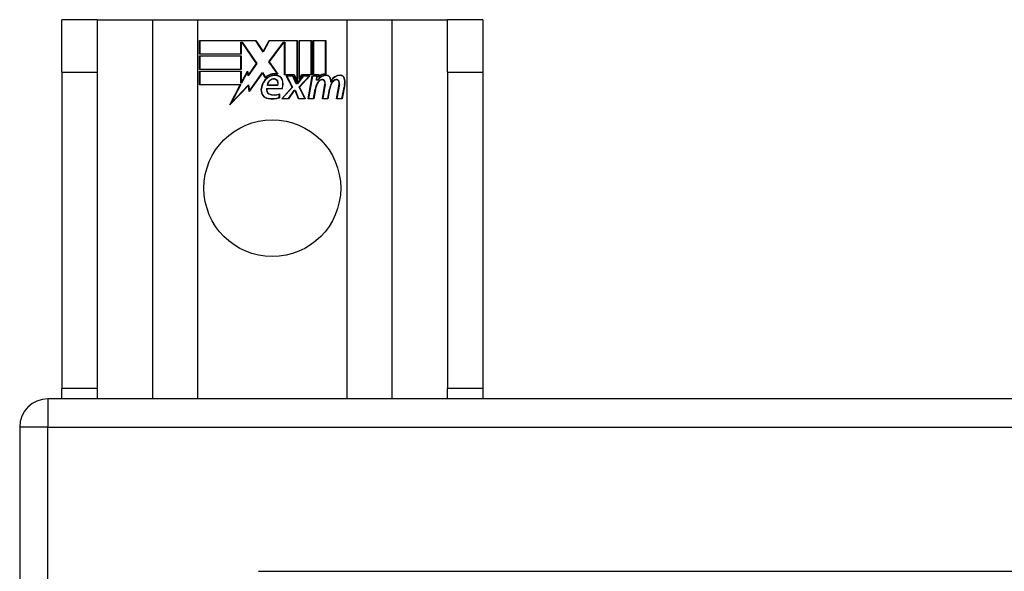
# Model space of a CAD drawing. Header units: inches. Extents: x 7 to 130, y 9 to 81.
# Tile 21 of 61: x 53.65 to 56.58, y 53.08 to 54.72. Entities that reach past the tile are written whole.
import ezdxf

# ---------------------------------------------------------------- set-up
doc = ezdxf.new("R2010")
doc.units = ezdxf.units.IN
doc.header["$MEASUREMENT"] = 0
doc.layers.add('Visible Edges(ANSI)', color=7, linetype='Continuous', lineweight=25)
doc.layers.add('Visible Tangent Edges(ANSI)', color=7, linetype='Continuous', lineweight=25)

msp = doc.modelspace()

# ---------------------------------------------------------------- linework, layer by layer
at = {"layer": 'Visible Edges(ANSI)'}
for p, q in [((53.8831, 54.7151), (53.7781, 54.7151)), ((53.7781, 54.5591), (53.7781, 54.7151)), ((53.8831, 54.7151), (53.8831, 54.5591)), ((53.8831, 54.7151), (54.0473, 54.7151)), ((54.0473, 54.7151), (54.1819, 54.7151)), ((54.1819, 54.7151), (54.6243, 54.7151)), ((54.6243, 54.7151), (54.759, 54.7151)), ((54.759, 54.7151), (54.9231, 54.7151)), ((54.9231, 54.5591), (54.9231, 54.7151)), ((55.0281, 54.7151), (54.9231, 54.7151)), ((55.0281, 54.7151), (55.0281, 54.5591)), ((54.1869, 54.6531), (54.3542, 54.6531)), ((54.1869, 54.613), (54.1869, 54.6531)), ((54.1877, 54.6524), (54.1877, 54.6137)), ((54.3538, 54.6524), (54.1877, 54.6524)), ((54.3095, 54.6137), (54.3095, 54.6482)), ((54.3095, 54.6482), (54.314, 54.6482)), ((54.3103, 54.6475), (54.3103, 54.613)), ((54.3136, 54.6475), (54.3103, 54.6475)), ((54.3564, 54.5852), (54.3136, 54.6475)), ((54.314, 54.6482), (54.3573, 54.5852)), ((54.3763, 54.619), (54.3538, 54.6524)), ((54.3542, 54.6531), (54.3762, 54.6205)), ((54.3762, 54.6205), (54.3935, 54.6531)), ((54.394, 54.6524), (54.3763, 54.619)), ((54.393, 54.5903), (54.4363, 54.6482)), ((54.3935, 54.6531), (54.4772, 54.6531)), ((54.4366, 54.6475), (54.3939, 54.5903)), ((54.4764, 54.6524), (54.394, 54.6524)), ((54.4363, 54.6482), (54.4404, 54.6482)), ((54.4397, 54.6475), (54.4366, 54.6475)), ((54.4397, 54.552), (54.4397, 54.6475)), ((54.4404, 54.6482), (54.4404, 54.5528)), ((54.4764, 54.5336), (54.4764, 54.6524)), ((54.4772, 54.6531), (54.4772, 54.53)), ((54.4824, 54.5391), (54.4824, 54.6531)), ((54.4824, 54.6531), (54.5195, 54.6531)), ((54.4832, 54.6524), (54.4832, 54.5414)), ((54.5188, 54.6524), (54.4832, 54.6524)), ((54.5188, 54.5528), (54.5188, 54.6524)), ((54.5195, 54.6531), (54.5195, 54.552)), ((54.5248, 54.552), (54.5248, 54.6531)), ((54.5248, 54.6531), (54.5619, 54.6531)), ((54.5255, 54.6524), (54.5255, 54.5528)), ((54.5612, 54.6524), (54.5255, 54.6524)), ((54.5612, 54.5545), (54.5612, 54.6524)), ((54.5619, 54.6531), (54.5619, 54.5537)), ((54.3103, 54.613), (54.1869, 54.613)), ((54.1869, 54.5676), (54.1869, 54.6077)), ((54.1869, 54.6077), (54.3103, 54.6077)), ((54.1877, 54.6137), (54.3095, 54.6137)), ((54.1877, 54.607), (54.1877, 54.5684)), ((54.3095, 54.607), (54.1877, 54.607)), ((54.3095, 54.5684), (54.3095, 54.607)), ((54.3103, 54.6077), (54.3103, 54.5676)), ((54.3573, 54.5852), (54.3315, 54.5483)), ((54.3319, 54.5502), (54.3564, 54.5852)), ((54.4181, 54.5541), (54.393, 54.5903)), ((54.3939, 54.5903), (54.4198, 54.553)), ((53.7781, 54.5591), (53.7781, 53.6211)), ((53.8831, 54.5591), (53.8831, 53.6211)), ((54.3103, 54.5676), (54.1869, 54.5676)), ((54.1869, 54.562), (54.3103, 54.562)), ((54.1869, 54.5219), (54.1869, 54.562)), ((54.1877, 54.5684), (54.3095, 54.5684)), ((54.3095, 54.5612), (54.1877, 54.5612)), ((54.1877, 54.5612), (54.1877, 54.5226)), ((54.3095, 54.5267), (54.3095, 54.5612)), ((54.3103, 54.562), (54.3103, 54.5275)), ((54.3111, 54.5275), (54.3294, 54.5627)), ((54.3291, 54.5605), (54.3115, 54.5267)), ((54.3315, 54.5483), (54.3291, 54.5605)), ((54.3294, 54.5627), (54.3319, 54.5502)), ((54.3737, 54.5573), (54.3344, 54.5022)), ((54.3349, 54.5042), (54.3737, 54.5587)), ((54.3737, 54.5587), (54.3825, 54.544)), ((54.3823, 54.5429), (54.3737, 54.5573)), ((54.4678, 54.552), (54.4397, 54.552)), ((54.4404, 54.5528), (54.4683, 54.5528)), ((54.4618, 54.5151), (54.4445, 54.5485)), ((54.4445, 54.5485), (54.4648, 54.5485)), ((54.4458, 54.5477), (54.4627, 54.515)), ((54.4643, 54.5477), (54.4458, 54.5477)), ((54.474, 54.5248), (54.4643, 54.5477)), ((54.4648, 54.5485), (54.4745, 54.5255)), ((54.4772, 54.53), (54.4678, 54.552)), ((54.4683, 54.5528), (54.4764, 54.5336)), ((54.4772, 54.5255), (54.4939, 54.5485)), ((54.4942, 54.5477), (54.4775, 54.5248)), ((54.4918, 54.552), (54.4824, 54.5391)), ((54.483, 54.5155), (54.5126, 54.5477)), ((54.4832, 54.5414), (54.4914, 54.5528)), ((54.5143, 54.5485), (54.4839, 54.5153)), ((54.4914, 54.5528), (54.5188, 54.5528)), ((54.5195, 54.552), (54.4918, 54.552)), ((54.4939, 54.5485), (54.5143, 54.5485)), ((54.5126, 54.5477), (54.4942, 54.5477)), ((54.5094, 54.4802), (54.5215, 54.5485)), ((54.5221, 54.5477), (54.5103, 54.481)), ((54.5215, 54.5485), (54.5357, 54.5485)), ((54.5348, 54.5477), (54.5221, 54.5477)), ((54.5402, 54.552), (54.5248, 54.552)), ((54.5255, 54.5528), (54.541, 54.5528)), ((54.5338, 54.5357), (54.5348, 54.5477)), ((54.5357, 54.5485), (54.5346, 54.5365)), ((54.5395, 54.5444), (54.5402, 54.552)), ((54.541, 54.5528), (54.5404, 54.5463)), ((54.9231, 54.5591), (54.9231, 53.6211)), ((55.0281, 54.5591), (55.0281, 53.6211)), ((54.3081, 54.5219), (54.1869, 54.5219)), ((54.1877, 54.5226), (54.3094, 54.5226)), ((54.2771, 54.4622), (54.3081, 54.5219)), ((54.3319, 54.52), (54.2771, 54.4622)), ((54.3094, 54.5226), (54.2802, 54.4666)), ((54.2802, 54.4666), (54.3324, 54.5216)), ((54.3115, 54.5267), (54.3095, 54.5267)), ((54.3103, 54.5275), (54.3111, 54.5275)), ((54.3344, 54.5022), (54.3319, 54.52)), ((54.3324, 54.5216), (54.3349, 54.5042)), ((54.4191, 54.5204), (54.3878, 54.5204)), ((54.3887, 54.5211), (54.4187, 54.5211)), ((54.431, 54.4802), (54.4618, 54.5151)), ((54.4627, 54.515), (54.4327, 54.481)), ((54.4775, 54.5248), (54.474, 54.5248)), ((54.4745, 54.5255), (54.4772, 54.5255)), ((54.4996, 54.481), (54.483, 54.5155)), ((54.4839, 54.5153), (54.5008, 54.4802)), ((54.5387, 54.5357), (54.5338, 54.5357)), ((54.5346, 54.5365), (54.5382, 54.5365)), ((54.5518, 54.4802), (54.5594, 54.5234)), ((54.5601, 54.5232), (54.5527, 54.481)), ((54.5938, 54.4802), (54.6014, 54.5234)), ((54.6021, 54.5232), (54.5947, 54.481)), ((54.6097, 54.481), (54.6179, 54.5232)), ((54.6186, 54.5231), (54.6103, 54.4802)), ((54.3862, 54.5106), (54.432, 54.5106)), ((54.4325, 54.5099), (54.3868, 54.5099)), ((54.4235, 54.4842), (54.4235, 54.4938)), ((54.4243, 54.4949), (54.4243, 54.4836)), ((54.4509, 54.481), (54.4678, 54.5054)), ((54.4682, 54.5046), (54.4513, 54.4802)), ((54.4678, 54.5054), (54.4717, 54.5054)), ((54.4712, 54.5046), (54.4682, 54.5046)), ((54.4805, 54.4802), (54.4712, 54.5046)), ((54.4717, 54.5054), (54.4811, 54.481)), ((54.5253, 54.481), (54.5301, 54.5085)), ((54.5309, 54.5084), (54.5259, 54.4802)), ((54.5677, 54.481), (54.5725, 54.5085)), ((54.5733, 54.5084), (54.5683, 54.4802)), ((54.4513, 54.4802), (54.431, 54.4802)), ((54.4327, 54.481), (54.4509, 54.481)), ((54.5008, 54.4802), (54.4805, 54.4802)), ((54.4811, 54.481), (54.4996, 54.481)), ((54.5259, 54.4802), (54.5094, 54.4802)), ((54.5103, 54.481), (54.5253, 54.481)), ((54.5683, 54.4802), (54.5518, 54.4802)), ((54.5527, 54.481), (54.5677, 54.481)), ((54.6103, 54.4802), (54.5938, 54.4802)), ((54.5947, 54.481), (54.6097, 54.481)), ((53.7781, 53.5901), (53.7781, 53.6211)), ((53.8831, 53.6211), (53.8831, 53.5901)), ((54.9231, 53.5901), (54.9231, 53.6211)), ((55.0281, 53.6211), (55.0281, 53.5901)), ((73.5691, 53.5901), (53.7371, 53.5901)), ((53.6531, 53.5061), (53.6531, 37.6741)), ((54.3618, 53.0783), (72.9445, 53.0783))]:
    msp.add_line(p, q, dxfattribs=at)
msp.add_circle((54.4031, 54.2151), 0.203, dxfattribs=at)
for centre, radius, start, end in [((54.4106, 54.5128), 0.0412, 77.079, 133.1785), ((54.4106, 54.5128), 0.042, 79.6582, 131.9139), ((54.4106, 54.5128), 0.0374, 80.4085, 134.1684), ((54.4106, 54.5128), 0.0366, 80.3604, 134.1684), ((54.4152, 54.5307), 0.0183, 23.8445, 85.1757), ((54.4152, 54.5307), 0.019, 23.8445, 85.0802), ((54.5635, 54.5203), 0.03, 89.4776, 147.4114), ((54.5635, 54.5203), 0.0293, 89.4776, 148.2123), ((54.5613, 54.5237), 0.03, 88.7952, 136.5849), ((54.5613, 54.5237), 0.0307, 90.2222, 132.7339), ((54.5637, 54.5377), 0.0127, 16.9928, 89.4776), ((54.5637, 54.5377), 0.0119, 16.9928, 89.4776), ((54.6049, 54.5196), 0.0299, 89.6788, 160.8136), ((54.6049, 54.5196), 0.0307, 89.6788, 153.9508), ((54.605, 54.5372), 0.0131, 18.4748, 89.6788), ((54.605, 54.5372), 0.0124, 18.4748, 89.6788), ((54.4192, 54.5039), 0.0498, 134.1684, 176.5646), ((54.4192, 54.5039), 0.049, 134.1684, 176.5646), ((54.4095, 54.5185), 0.0218, 109.3797, 175.226), ((54.4095, 54.5185), 0.021, 109.3797, 172.9975), ((54.4071, 54.5254), 0.0144, 51.1652, 109.3797), ((54.4071, 54.5254), 0.0137, 51.1652, 109.3797), ((54.4082, 54.5268), 0.0119, 331.4547, 51.1652), ((54.4082, 54.5268), 0.0127, 329.421, 51.1652), ((54.4003, 54.5241), 0.0345, 336.9643, 23.8445), ((54.4003, 54.5241), 0.0352, 336.1555, 23.8445), ((54.5881, 54.4983), 0.0589, 147.5992, 170), ((54.5881, 54.4983), 0.0581, 147.5992, 170), ((54.5523, 54.521), 0.0165, 96.03, 147.5992), ((54.5523, 54.521), 0.0157, 96.03, 147.5992), ((54.5515, 54.5292), 0.00825, 23.5571, 96.03), ((54.5515, 54.5292), 0.0075, 23.5571, 96.03), ((54.5443, 54.526), 0.0154, 350, 23.5571), ((54.5443, 54.526), 0.0161, 350, 23.5571), ((54.6306, 54.4991), 0.0589, 148.5524, 170.8204), ((54.6306, 54.4991), 0.0581, 148.5584, 170.8257), ((54.5414, 54.5308), 0.0353, 357.7769, 16.9928), ((54.5414, 54.5308), 0.036, 3.6169, 16.9928), ((54.5943, 54.521), 0.0165, 96.1027, 147.6301), ((54.5943, 54.521), 0.0157, 96.1027, 147.6083), ((54.5935, 54.5292), 0.00825, 23.5487, 96.1027), ((54.5935, 54.5292), 0.0075, 23.5487, 96.1027), ((54.5862, 54.526), 0.0154, 349.9922, 23.5487), ((54.5862, 54.526), 0.0161, 349.9924, 23.5487), ((54.5833, 54.53), 0.0352, 349, 18.4748), ((54.5833, 54.53), 0.036, 349, 18.4748), ((54.3942, 54.5054), 0.0247, 176.5646, 261.5605), ((54.3942, 54.5054), 0.0239, 176.5646, 261.5605), ((54.3983, 54.5065), 0.0127, 160.9907, 244.6784), ((54.3983, 54.5065), 0.012, 163.5261, 244.6784), ((54.4096, 54.5303), 0.0391, 244.6784, 290.9242), ((54.4096, 54.5303), 0.0384, 244.6784, 292.5609), ((54.4017, 54.5561), 0.0759, 261.5605, 287.3343), ((54.4017, 54.5561), 0.0751, 261.5605, 286.9141), ((53.7371, 53.5061), 0.084, 90, 180)]:
    msp.add_arc(centre, radius, start, end, dxfattribs=at)
at = {"layer": 'Visible Tangent Edges(ANSI)'}
for p, q in [((54.0473, 54.7151), (54.0473, 53.5901)), ((54.1819, 53.5901), (54.1819, 54.7151)), ((54.6243, 54.7151), (54.6243, 53.5901)), ((54.759, 53.5901), (54.759, 54.7151)), ((53.7781, 54.5591), (53.8831, 54.5591)), ((54.9231, 54.5591), (55.0281, 54.5591)), ((53.8831, 53.6211), (53.7781, 53.6211)), ((55.0281, 53.6211), (54.9231, 53.6211)), ((53.7371, 53.5901), (53.7371, 53.5061)), ((53.7371, 53.5061), (53.6531, 53.5061)), ((53.7371, 53.5061), (73.5691, 53.5061)), ((53.7371, 37.6741), (53.7371, 53.5061))]:
    msp.add_line(p, q, dxfattribs=at)

doc.saveas('drawing.dxf')
